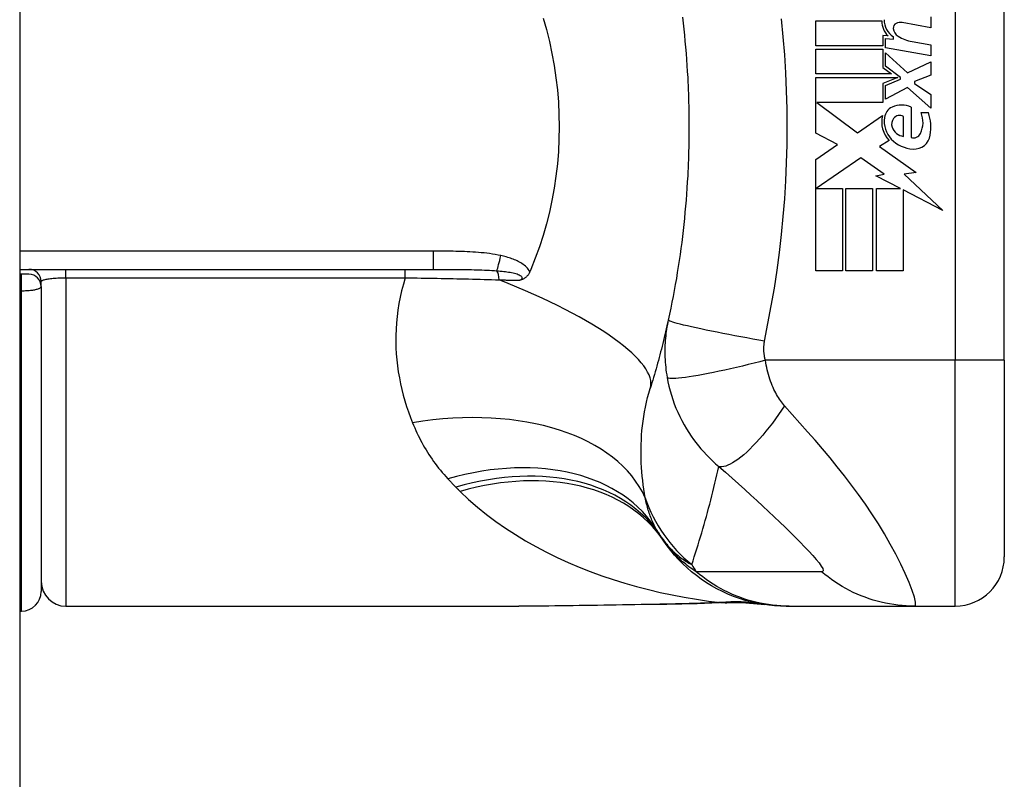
# Model space of a CAD drawing. Header units: inches. Extents: x 2.9 to 60.9, y 4.2 to 31.2.
# Tile 33 of 37: x 35.906 to 36.695, y 20.058 to 20.666. Entities that reach past the tile are written whole.
import ezdxf

# ---------------------------------------------------------------- set-up
doc = ezdxf.new("R2010")
doc.units = ezdxf.units.IN
doc.header["$MEASUREMENT"] = 0
doc.layers.add('Visible Edges(ANSI)', color=7, linetype='Continuous', lineweight=25)
doc.layers.add('Visible Tangent Edges(ANSI)', color=7, linetype='Continuous', lineweight=25)

msp = doc.modelspace()

# ---------------------------------------------------------------- linework, layer by layer
at = {"layer": 'Visible Edges(ANSI)'}
for p, q in [((35.90586, 23.43451), (35.90586, 11.72651)), ((36.69474, 20.3935), (36.69474, 20.76751)), ((36.54364, 20.66523), (36.59664, 20.66523)), ((36.54364, 20.64543), (36.54364, 20.66523)), ((36.63584, 20.65983), (36.61284, 20.66389)), ((36.63584, 20.66863), (36.63584, 20.65983)), ((36.59754, 20.65363), (36.59754, 20.64543)), ((36.60164, 20.65327), (36.59754, 20.65363)), ((36.59754, 20.64543), (36.54364, 20.64543)), ((36.59944, 20.65123), (36.60584, 20.65067)), ((36.59944, 20.64365), (36.59944, 20.65123)), ((36.60584, 20.65067), (36.60584, 20.65261)), ((36.62084, 20.64868), (36.63584, 20.64603)), ((36.63584, 20.64603), (36.63584, 20.63723)), ((36.54364, 20.64263), (36.59754, 20.64263)), ((36.54364, 20.62283), (36.54364, 20.64263)), ((36.59754, 20.64263), (36.59754, 20.62785)), ((36.63584, 20.63723), (36.59944, 20.64365)), ((36.59944, 20.63983), (36.61712, 20.62363)), ((36.59944, 20.62893), (36.59944, 20.63983)), ((36.61712, 20.62363), (36.63584, 20.63263)), ((36.63584, 20.63263), (36.63584, 20.62183)), ((36.60444, 20.62283), (36.54364, 20.62283)), ((36.59754, 20.62785), (36.60444, 20.62283)), ((36.61169, 20.62003), (36.59944, 20.62893)), ((36.63584, 20.62183), (36.62284, 20.61683)), ((36.54364, 20.62003), (36.60932, 20.62003)), ((36.54364, 20.57543), (36.54364, 20.62003)), ((36.60932, 20.62003), (36.59754, 20.61503)), ((36.59754, 20.61503), (36.59754, 20.60003)), ((36.59944, 20.61343), (36.61169, 20.61863)), ((36.61169, 20.61863), (36.61169, 20.62003)), ((36.62284, 20.61683), (36.62284, 20.61523)), ((36.62284, 20.61523), (36.63584, 20.60623)), ((36.59944, 20.60263), (36.59944, 20.61343)), ((36.61724, 20.61183), (36.59944, 20.60263)), ((36.63584, 20.59543), (36.61724, 20.61183)), ((36.63584, 20.60623), (36.63584, 20.59543)), ((36.54448, 20.60003), (36.57714, 20.57563)), ((36.59754, 20.60003), (36.54448, 20.60003)), ((36.62004, 20.59623), (36.62004, 20.57183)), ((36.62804, 20.59183), (36.63404, 20.59183)), ((36.57714, 20.57563), (36.59704, 20.58943)), ((36.61404, 20.57283), (36.61404, 20.58883)), ((36.56105, 20.56618), (36.54364, 20.57543)), ((36.54364, 20.55443), (36.56105, 20.56618)), ((36.60244, 20.56946), (36.59474, 20.56483)), ((36.59474, 20.56483), (36.62411, 20.54389)), ((36.54364, 20.46523), (36.54364, 20.55443)), ((36.57984, 20.55563), (36.54405, 20.53103)), ((36.59855, 20.54254), (36.57984, 20.55563)), ((36.59184, 20.54123), (36.59855, 20.54254)), ((36.62411, 20.54389), (36.61464, 20.54256)), ((36.61464, 20.54256), (36.64544, 20.51333)), ((36.61144, 20.53103), (36.59184, 20.54123)), ((36.54405, 20.53103), (36.56504, 20.53103)), ((36.56504, 20.53103), (36.56504, 20.46523)), ((36.56784, 20.53103), (36.58924, 20.53103)), ((36.56784, 20.46523), (36.56784, 20.53103)), ((36.58924, 20.53103), (36.58924, 20.46523)), ((36.59224, 20.53103), (36.61144, 20.53103)), ((36.59224, 20.46523), (36.59224, 20.53103)), ((36.61364, 20.52988), (36.61364, 20.46523)), ((36.64544, 20.51333), (36.61364, 20.52988)), ((35.90586, 20.46633), (36.23726, 20.46633)), ((36.56504, 20.46523), (36.54364, 20.46523)), ((36.58924, 20.46523), (36.56784, 20.46523)), ((36.61364, 20.46523), (36.59224, 20.46523)), ((35.90734, 20.4624), (35.90586, 20.4624)), ((35.91325, 20.4624), (35.90734, 20.4624)), ((35.92309, 20.45255), (35.92309, 20.45649)), ((35.92309, 20.45255), (35.92309, 20.20846)), ((36.69474, 20.3935), (36.69474, 20.23602)), ((35.94278, 20.19665), (36.30581, 20.19665)), ((36.51999, 20.19665), (36.52241, 20.19665)), ((36.52241, 20.19665), (36.62284, 20.19665)), ((36.62284, 20.19665), (36.65537, 20.19665)), ((35.90586, 20.19271), (35.90734, 20.19271))]:
    msp.add_line(p, q, dxfattribs=at)
at = {"layer": 'Visible Edges(ANSI)', "flags": 128}
for points in [[(36.32523, 20.66758), (36.3279, 20.65827), (36.33028, 20.64882), (36.33234, 20.63926), (36.3341, 20.62959), (36.33555, 20.61982), (36.33667, 20.61001), (36.33747, 20.60017), (36.33795, 20.59029), (36.33811, 20.5804), (36.33794, 20.57049), (36.33745, 20.56058), (36.33664, 20.55071), (36.33551, 20.54091), (36.33407, 20.53121), (36.33232, 20.52159), (36.33026, 20.51208), (36.32789, 20.50268), (36.32522, 20.4934), (36.32225, 20.48424), (36.31898, 20.47522), (36.31542, 20.46633)], [(36.43684, 20.66833), (36.43741, 20.66351), (36.43794, 20.65867), (36.43844, 20.65383), (36.43891, 20.64899), (36.43935, 20.64415), (36.43975, 20.6393), (36.44013, 20.63444), (36.44047, 20.62959), (36.44077, 20.62473), (36.44105, 20.61987)], [(36.44105, 20.61987), (36.44122, 20.61659), (36.44137, 20.61331), (36.44151, 20.61003), (36.44163, 20.60676), (36.44174, 20.60348), (36.44184, 20.6002), (36.44192, 20.59691), (36.44198, 20.59363), (36.44203, 20.59035), (36.44207, 20.58707), (36.44209, 20.58379), (36.4421, 20.58051), (36.44209, 20.57723), (36.44207, 20.57394), (36.44203, 20.57066), (36.44198, 20.56738), (36.44192, 20.5641), (36.44184, 20.56082), (36.44174, 20.55754), (36.44163, 20.55426), (36.44151, 20.55098), (36.44137, 20.5477), (36.44122, 20.54443), (36.44105, 20.54115)], [(36.44105, 20.54115), (36.44077, 20.53629), (36.44047, 20.53143), (36.44013, 20.52657), (36.43975, 20.52172), (36.43935, 20.51687), (36.43891, 20.51202), (36.43844, 20.50718), (36.43794, 20.50234), (36.43741, 20.49751), (36.43684, 20.49268), (36.43625, 20.48786), (36.43561, 20.48304), (36.43495, 20.47823), (36.43426, 20.47342), (36.43353, 20.46862), (36.43277, 20.46383), (36.43198, 20.45904), (36.43115, 20.45426), (36.43029, 20.44949), (36.4294, 20.44472), (36.42848, 20.43997), (36.42752, 20.43522), (36.42654, 20.43049), (36.42552, 20.42576)], [(36.31465, 20.46454), (36.31445, 20.46408), (36.31422, 20.46362), (36.31398, 20.46318), (36.31373, 20.46275), (36.31346, 20.46233), (36.31318, 20.46192), (36.31288, 20.46153), (36.31257, 20.46115), (36.31224, 20.46079), (36.31189, 20.46044), (36.31154, 20.46011), (36.31118, 20.4598), (36.31082, 20.45952), (36.31045, 20.45927), (36.31009, 20.45903), (36.30971, 20.45881), (36.30934, 20.45861), (36.30897, 20.45843), (36.30859, 20.45826), (36.30822, 20.4581), (36.30784, 20.45796), (36.30747, 20.45782), (36.30709, 20.45769), (36.3067, 20.45758)], [(36.31542, 20.46633), (36.31538, 20.46626), (36.31535, 20.46618), (36.31532, 20.46611), (36.31529, 20.46603), (36.31526, 20.46596), (36.31523, 20.46589), (36.3152, 20.46581), (36.31516, 20.46574), (36.31513, 20.46566), (36.3151, 20.46559), (36.31507, 20.46551), (36.31504, 20.46544), (36.31501, 20.46536), (36.31497, 20.46529), (36.31494, 20.46521), (36.31491, 20.46514), (36.31488, 20.46506), (36.31485, 20.46499), (36.31481, 20.46492), (36.31478, 20.46484), (36.31475, 20.46477), (36.31472, 20.46469), (36.31469, 20.46462), (36.31465, 20.46454)], [(36.42552, 20.42576), (36.42499, 20.42341), (36.42446, 20.42105), (36.42393, 20.41871), (36.42338, 20.41637), (36.42283, 20.41404), (36.42228, 20.41171), (36.42171, 20.40939), (36.42114, 20.40708), (36.42056, 20.40478), (36.41997, 20.40248), (36.41938, 20.40019), (36.41878, 20.3979), (36.41817, 20.39563), (36.41756, 20.39335), (36.41694, 20.39109), (36.41631, 20.38883), (36.41568, 20.38658), (36.41504, 20.38434), (36.41439, 20.3821), (36.41374, 20.37987), (36.41308, 20.37764), (36.41241, 20.37542), (36.41174, 20.37321), (36.41106, 20.37101)], [(36.51999, 20.19665), (36.51535, 20.19674), (36.51067, 20.19702), (36.50596, 20.19748), (36.50125, 20.19815), (36.49653, 20.199), (36.49182, 20.20006), (36.48714, 20.20131), (36.48249, 20.20276), (36.47789, 20.20441), (36.47336, 20.20625), (36.46889, 20.20828), (36.46451, 20.21049), (36.46022, 20.21289), (36.45604, 20.21546), (36.45198, 20.2182), (36.44804, 20.22109), (36.44425, 20.22413), (36.44059, 20.22732), (36.43709, 20.23063), (36.43374, 20.23407), (36.43056, 20.23761), (36.42754, 20.24125), (36.4247, 20.24498), (36.42203, 20.24878)], [(36.42439, 20.19811), (36.39421, 20.19763), (36.36433, 20.19715), (36.33482, 20.19679), (36.30581, 20.19665)], [(36.47249, 20.19945), (36.44869, 20.19861), (36.42439, 20.19811)], [(36.47249, 20.19945), (36.48767, 20.1994), (36.50279, 20.19791)]]:
    msp.add_lwpolyline(points, dxfattribs=at)
at = {"layer": 'Visible Edges(ANSI)'}
for centre, radius, start, end in [((36.61264, 20.6649), 0.016, 178.79525, 226.5849), ((36.61446, 20.66609), 0.016, 179.47765, 237.41137), ((36.60974, 20.65966), 0.004, 113.55712, 186.03001), ((36.61142, 20.65581), 0.0082, 80, 113.55712), ((36.61412, 20.66012), 0.0084, 186.03001, 237.59924), ((36.62623, 20.67921), 0.031, 237.59924, 260), ((36.61244, 20.57904), 0.0188, 66.15553, 113.84447), ((36.60894, 20.58696), 0.01013, 113.84447, 175.08017), ((36.60915, 20.58398), 0.02046, 334.67838, 22.56091), ((36.5954, 20.57977), 0.04048, 351.56052, 17.33425), ((36.61849, 20.58451), 0.022, 167.07905, 223.17854), ((36.61849, 20.58451), 0.01992, 170.40854, 224.16843), ((36.61173, 20.58265), 0.0073, 141.16516, 199.37968), ((36.611, 20.58324), 0.00637, 61.45471, 141.16516), ((36.61541, 20.58395), 0.0112, 199.37968, 262.99755), ((36.62186, 20.57797), 0.0064, 253.52609, 334.67838), ((36.62323, 20.58912), 0.02654, 224.16843, 266.56465), ((36.62243, 20.57576), 0.01315, 266.56465, 351.56052), ((35.91325, 20.45649), 0.00984, 0, 90), ((35.91325, 20.45255), 0.00984, 0, 90), ((36.51796, 20.31781), 0.11811, 211.30007, 213.52082), ((36.91454, 20.58051), 0.59381, 213.52082, 213.96213), ((36.65537, 20.23602), 0.03937, 270, 0), ((35.94278, 20.21633), 0.01969, 180, 270), ((35.90734, 20.20846), 0.01575, 270, 0)]:
    msp.add_arc(centre, radius, start, end, dxfattribs=at)
at = {"layer": 'Visible Tangent Edges(ANSI)'}
for p, q in [((36.65537, 20.76751), (36.65537, 20.3935)), ((36.23726, 20.48091), (35.90586, 20.48091)), ((36.23726, 20.48091), (36.23726, 20.46633)), ((35.94278, 20.45959), (35.94278, 20.46633)), ((36.21482, 20.45959), (36.21482, 20.46633)), ((35.90734, 20.44922), (35.90734, 20.4624)), ((35.94278, 20.45959), (36.21482, 20.45959)), ((35.94278, 20.45959), (35.94278, 20.19665)), ((35.90586, 20.44922), (35.90734, 20.44922)), ((35.90734, 20.19271), (35.90734, 20.44922)), ((36.65537, 20.3935), (36.5033, 20.3935)), ((36.69474, 20.3935), (36.65537, 20.3935)), ((36.65537, 20.19665), (36.65537, 20.3935))]:
    msp.add_line(p, q, dxfattribs=at)
at = {"layer": 'Visible Tangent Edges(ANSI)', "flags": 128}
for points in [[(36.50263, 20.40883), (36.50538, 20.42297), (36.50808, 20.43713), (36.51051, 20.45134), (36.51269, 20.46559), (36.5146, 20.47987), (36.51626, 20.49419), (36.51766, 20.50853), (36.51881, 20.5229), (36.5197, 20.53729), (36.52033, 20.55169), (36.52071, 20.56609), (36.52084, 20.58051), (36.52071, 20.59492), (36.52033, 20.60933), (36.5197, 20.62373), (36.51881, 20.63811), (36.51766, 20.65248), (36.51626, 20.66683)], [(36.29132, 20.47736), (36.28911, 20.47782), (36.28688, 20.47823), (36.28465, 20.47859), (36.28241, 20.47892), (36.28017, 20.47921), (36.27792, 20.47947), (36.27566, 20.47969), (36.27341, 20.47989), (36.27115, 20.48007), (36.26889, 20.48022), (36.26663, 20.48035), (36.26438, 20.48046), (36.26212, 20.48056), (36.25986, 20.48064), (36.2576, 20.4807), (36.25534, 20.48076), (36.25308, 20.4808), (36.25082, 20.48084), (36.24856, 20.48086), (36.2463, 20.48088), (36.24404, 20.4809), (36.24178, 20.48091), (36.23952, 20.48091), (36.23726, 20.48091)], [(36.31465, 20.46454), (36.31405, 20.46551), (36.31338, 20.46643), (36.31264, 20.46729), (36.31185, 20.46811), (36.31101, 20.46889), (36.31012, 20.46961), (36.30921, 20.47029), (36.30828, 20.47093), (36.30731, 20.47153), (36.30633, 20.47209), (36.30533, 20.47263), (36.30431, 20.47313), (36.30328, 20.4736), (36.30223, 20.47405), (36.30117, 20.47447), (36.3001, 20.47487), (36.29902, 20.47525), (36.29793, 20.47561), (36.29684, 20.47594), (36.29574, 20.47626), (36.29464, 20.47656), (36.29353, 20.47684), (36.29243, 20.47711), (36.29132, 20.47736)], [(36.23726, 20.46633), (36.23949, 20.46633), (36.24173, 20.46633), (36.24395, 20.46633), (36.24616, 20.46633), (36.24837, 20.46632), (36.25057, 20.46631), (36.25276, 20.4663), (36.25495, 20.46629), (36.25712, 20.46627), (36.25928, 20.46625), (36.26143, 20.46622), (36.26357, 20.46619), (36.2657, 20.46616), (36.26782, 20.46611), (36.26993, 20.46607), (36.27202, 20.46601), (36.2741, 20.46595), (36.27617, 20.46588), (36.27822, 20.4658), (36.28025, 20.4657), (36.28226, 20.4656), (36.28426, 20.46549), (36.28623, 20.46536), (36.28818, 20.46521)], [(36.28818, 20.46521), (36.28956, 20.4651), (36.29094, 20.46497), (36.2923, 20.46483), (36.29364, 20.46469), (36.29497, 20.46452), (36.29627, 20.46435), (36.29754, 20.46416), (36.29878, 20.46395), (36.29999, 20.46373), (36.30115, 20.46349), (36.30227, 20.46322), (36.30334, 20.46293), (36.30436, 20.46262), (36.3053, 20.46227), (36.30614, 20.46189), (36.30687, 20.46148), (36.30747, 20.46104), (36.3079, 20.46057), (36.30817, 20.46007), (36.30823, 20.45956), (36.3081, 20.45905), (36.30779, 20.45854), (36.30731, 20.45805), (36.3067, 20.45758)], [(35.92309, 20.45649), (35.92313, 20.4567), (35.92325, 20.45691), (35.92345, 20.45712), (35.92372, 20.45732), (35.92408, 20.45751), (35.92451, 20.4577), (35.92502, 20.45789), (35.9256, 20.45807), (35.92626, 20.45824), (35.92699, 20.4584), (35.92779, 20.45855), (35.92865, 20.4587), (35.92958, 20.45884), (35.93057, 20.45896), (35.93162, 20.45908), (35.93272, 20.45918), (35.93387, 20.45928), (35.93506, 20.45936), (35.93629, 20.45943), (35.93756, 20.45949), (35.93884, 20.45953), (35.94014, 20.45957), (35.94146, 20.45959), (35.94278, 20.45959)], [(36.21482, 20.45959), (36.21327, 20.45441), (36.2119, 20.44922), (36.21071, 20.44404), (36.2097, 20.43888), (36.20887, 20.43373), (36.2082, 20.42861), (36.20771, 20.42352), (36.20738, 20.41847), (36.2072, 20.41346), (36.20718, 20.40848), (36.20731, 20.40354), (36.20758, 20.39864), (36.208, 20.39378), (36.20855, 20.38896), (36.20923, 20.38418), (36.21004, 20.37945), (36.21098, 20.37477), (36.21204, 20.37014), (36.21321, 20.36555), (36.21449, 20.36103), (36.21587, 20.35655), (36.21736, 20.35214), (36.21895, 20.34778), (36.22063, 20.34349)], [(36.21482, 20.45959), (36.21802, 20.45955), (36.22123, 20.4595), (36.22444, 20.45946), (36.22764, 20.45941), (36.23084, 20.45935), (36.23404, 20.4593), (36.23723, 20.45924), (36.24042, 20.45918), (36.24359, 20.45912), (36.24676, 20.45906), (36.24992, 20.45899), (36.25307, 20.45893), (36.25621, 20.45886), (36.25934, 20.45878), (36.26246, 20.45871), (36.26556, 20.45863), (36.26866, 20.45855), (36.27175, 20.45847), (36.27482, 20.45838), (36.27788, 20.45829), (36.28092, 20.4582), (36.28395, 20.45811), (36.28696, 20.45802), (36.28996, 20.45792)], [(36.28996, 20.45792), (36.29067, 20.4579), (36.29137, 20.45789), (36.29207, 20.45787), (36.29278, 20.45786), (36.29348, 20.45785), (36.29418, 20.45783), (36.29489, 20.45782), (36.29559, 20.4578), (36.29629, 20.45779), (36.29699, 20.45777), (36.29769, 20.45776), (36.29839, 20.45774), (36.29908, 20.45773), (36.29978, 20.45772), (36.30048, 20.4577), (36.30117, 20.45769), (36.30187, 20.45767), (36.30256, 20.45766), (36.30325, 20.45765), (36.30394, 20.45763), (36.30464, 20.45762), (36.30533, 20.4576), (36.30602, 20.45759), (36.3067, 20.45758)], [(35.90734, 20.44922), (35.9084, 20.44923), (35.90945, 20.44925), (35.9105, 20.44929), (35.91153, 20.44934), (35.91254, 20.44941), (35.91352, 20.44949), (35.91448, 20.44958), (35.9154, 20.44969), (35.91628, 20.4498), (35.91712, 20.44993), (35.91791, 20.45007), (35.91865, 20.45022), (35.91934, 20.45039), (35.91998, 20.45055), (35.92056, 20.45073), (35.92109, 20.45091), (35.92155, 20.4511), (35.92196, 20.4513), (35.9223, 20.4515), (35.92259, 20.45171), (35.92281, 20.45192), (35.92296, 20.45213), (35.92306, 20.45234), (35.92309, 20.45255)], [(36.42552, 20.42576), (36.42514, 20.42396), (36.42478, 20.42215), (36.42446, 20.42034), (36.42416, 20.41851), (36.42389, 20.41668), (36.42365, 20.41484), (36.42344, 20.413), (36.42326, 20.41115), (36.4231, 20.40929), (36.42298, 20.40743), (36.42288, 20.40557), (36.42282, 20.4037), (36.42278, 20.40181), (36.42277, 20.39991), (36.4228, 20.39799), (36.42285, 20.39604), (36.42294, 20.39405), (36.42307, 20.392), (36.42324, 20.38995), (36.42343, 20.38795), (36.42366, 20.38593), (36.42393, 20.3839), (36.42424, 20.38183), (36.42459, 20.37976)], [(36.50263, 20.40883), (36.498, 20.40965), (36.49328, 20.4105), (36.48849, 20.41138), (36.48367, 20.41227), (36.47885, 20.41318), (36.47405, 20.4141), (36.46931, 20.41502), (36.46468, 20.41594), (36.46017, 20.41686), (36.45584, 20.41775), (36.45171, 20.41862), (36.44782, 20.41947), (36.44419, 20.42028), (36.44085, 20.42104), (36.43782, 20.42176), (36.43511, 20.42244), (36.43275, 20.42305), (36.43072, 20.42361), (36.42904, 20.42412), (36.4277, 20.42456), (36.42669, 20.42495), (36.426, 20.42528), (36.42561, 20.42555), (36.42552, 20.42576)], [(36.5033, 20.3935), (36.50313, 20.39417), (36.50297, 20.39484), (36.50283, 20.39551), (36.5027, 20.39617), (36.50259, 20.39683), (36.50249, 20.3975), (36.50239, 20.39818), (36.50232, 20.39883), (36.50225, 20.39948), (36.5022, 20.40012), (36.50216, 20.40075), (36.50213, 20.40138), (36.50211, 20.40201), (36.5021, 20.40263), (36.50211, 20.40326), (36.50212, 20.40388), (36.50215, 20.40451), (36.50218, 20.40513), (36.50223, 20.40575), (36.50229, 20.40637), (36.50236, 20.40699), (36.50244, 20.4076), (36.50253, 20.40822), (36.50263, 20.40883)], [(36.5033, 20.3935), (36.4988, 20.39234), (36.49422, 20.39118), (36.48957, 20.39003), (36.48487, 20.3889), (36.48017, 20.38779), (36.47548, 20.38671), (36.47084, 20.38568), (36.46628, 20.3847), (36.46183, 20.38378), (36.45753, 20.38292), (36.4534, 20.38214), (36.44948, 20.38143), (36.4458, 20.38081), (36.44236, 20.38027), (36.43921, 20.37983), (36.43635, 20.37948), (36.4338, 20.37922), (36.43155, 20.37905), (36.42963, 20.37897), (36.42802, 20.37897), (36.42672, 20.37906), (36.42572, 20.37922), (36.42502, 20.37946), (36.42459, 20.37976)], [(36.5187, 20.35704), (36.51783, 20.35804), (36.51698, 20.35909), (36.51614, 20.36017), (36.51533, 20.36128), (36.51454, 20.36243), (36.51377, 20.36361), (36.51302, 20.36483), (36.51229, 20.36608), (36.51158, 20.36736), (36.51088, 20.36869), (36.5102, 20.37008), (36.50949, 20.37164), (36.50878, 20.37334), (36.5081, 20.37506), (36.50747, 20.37678), (36.50687, 20.37853), (36.5063, 20.38033), (36.50576, 20.38215), (36.50526, 20.384), (36.50479, 20.38587), (36.50436, 20.38776), (36.50397, 20.38966), (36.50361, 20.39158), (36.5033, 20.3935)], [(36.42459, 20.37976), (36.42527, 20.37623), (36.42607, 20.3727), (36.42697, 20.36917), (36.42799, 20.36566), (36.42911, 20.36218), (36.43035, 20.35872), (36.43169, 20.35529), (36.43315, 20.3519), (36.4347, 20.34856), (36.43636, 20.34526), (36.43815, 20.34196), (36.44007, 20.33867), (36.44198, 20.33562), (36.44382, 20.33287), (36.44569, 20.33022), (36.44763, 20.32762), (36.44964, 20.32507), (36.45173, 20.32257), (36.4539, 20.32011), (36.45615, 20.3177), (36.45849, 20.31534), (36.46091, 20.31301), (36.46342, 20.31074), (36.46602, 20.30852)], [(36.40701, 20.2835), (36.40644, 20.28685), (36.40592, 20.29024), (36.40545, 20.29368), (36.40503, 20.29715), (36.40466, 20.30066), (36.40435, 20.3042), (36.40409, 20.30777), (36.4039, 20.31137), (36.40377, 20.31499), (36.4037, 20.31864), (36.4037, 20.32231), (36.40378, 20.32601), (36.40393, 20.32972), (36.40415, 20.33345), (36.40445, 20.3372), (36.40484, 20.34097), (36.4053, 20.34475), (36.40586, 20.34854), (36.4065, 20.35232), (36.40723, 20.35609), (36.40805, 20.35986), (36.40896, 20.3636), (36.40996, 20.36732), (36.41106, 20.37101)], [(36.5187, 20.35704), (36.51635, 20.35355), (36.51393, 20.35009), (36.51145, 20.34665), (36.50893, 20.34326), (36.50636, 20.33994), (36.50377, 20.3367), (36.50117, 20.33356), (36.49856, 20.33055), (36.49597, 20.32768), (36.49339, 20.32496), (36.49086, 20.32241), (36.48837, 20.32005), (36.48594, 20.31789), (36.48359, 20.31593), (36.48133, 20.31419), (36.47916, 20.31268), (36.47709, 20.31139), (36.47514, 20.31032), (36.4733, 20.30948), (36.47159, 20.30887), (36.47, 20.30847), (36.46854, 20.30829), (36.46722, 20.3083), (36.46602, 20.30852)], [(36.62284, 20.19665), (36.62366, 20.19747), (36.62359, 20.19995), (36.62266, 20.20395), (36.62093, 20.20924), (36.61846, 20.21559), (36.61538, 20.22269), (36.61179, 20.23031), (36.60777, 20.23824), (36.60341, 20.24632), (36.59874, 20.25444), (36.59384, 20.26251), (36.58873, 20.2705), (36.58344, 20.27836), (36.578, 20.28607), (36.57243, 20.29363), (36.56675, 20.30105), (36.56096, 20.30833), (36.55509, 20.31548), (36.54915, 20.32253), (36.54316, 20.32947), (36.53712, 20.33635), (36.53102, 20.34324), (36.52485, 20.35016), (36.5187, 20.35704)], [(36.22063, 20.34349), (36.22147, 20.34145), (36.22234, 20.33943), (36.22324, 20.33741), (36.22416, 20.33541), (36.22512, 20.33343), (36.2261, 20.33146), (36.22712, 20.32951), (36.22816, 20.32757), (36.22923, 20.32564), (36.23032, 20.32373), (36.23145, 20.32184), (36.23261, 20.31996), (36.23379, 20.3181), (36.23501, 20.31626), (36.23626, 20.31442), (36.23753, 20.31261), (36.23884, 20.31081), (36.24018, 20.30903), (36.24154, 20.30726), (36.24294, 20.30552), (36.24437, 20.30378), (36.24583, 20.30207), (36.24731, 20.30037), (36.24883, 20.2987)], [(36.44428, 20.22989), (36.44533, 20.23305), (36.44637, 20.23622), (36.44739, 20.2394), (36.44841, 20.24259), (36.44941, 20.24578), (36.45039, 20.24899), (36.45137, 20.25221), (36.45233, 20.25544), (36.45328, 20.25868), (36.45422, 20.26193), (36.45515, 20.26519), (36.45606, 20.26847), (36.45696, 20.27175), (36.45785, 20.27504), (36.45872, 20.27834), (36.45958, 20.28165), (36.46043, 20.28497), (36.46127, 20.2883), (36.46209, 20.29165), (36.46291, 20.295), (36.4637, 20.29836), (36.46449, 20.30174), (36.46526, 20.30512), (36.46602, 20.30852)], [(36.46602, 20.30852), (36.47134, 20.30384), (36.47661, 20.29917), (36.48175, 20.29457), (36.48677, 20.29004), (36.49169, 20.28556), (36.49652, 20.28113), (36.50126, 20.27674), (36.50589, 20.27242), (36.51041, 20.26816), (36.51482, 20.26397), (36.51911, 20.25984), (36.52326, 20.2558), (36.52726, 20.25184), (36.53109, 20.24799), (36.53472, 20.24426), (36.53811, 20.24068), (36.54121, 20.23729), (36.54396, 20.23413), (36.54628, 20.23128), (36.54807, 20.2288), (36.54923, 20.22679), (36.5497, 20.22531), (36.54942, 20.22444), (36.54837, 20.22419)], [(36.24883, 20.2987), (36.2491, 20.29841), (36.24937, 20.29812), (36.24964, 20.29783), (36.2499, 20.29754), (36.25017, 20.29726), (36.25044, 20.29697), (36.25071, 20.29668), (36.25098, 20.2964), (36.25125, 20.29611), (36.25152, 20.29583), (36.25179, 20.29554), (36.25207, 20.29526), (36.25234, 20.29497), (36.25261, 20.29469), (36.25289, 20.29441), (36.25316, 20.29413), (36.25344, 20.29384), (36.25371, 20.29356), (36.25399, 20.29328), (36.25427, 20.293), (36.25454, 20.29272), (36.25482, 20.29244), (36.2551, 20.29216), (36.25538, 20.29188)], [(36.25538, 20.29188), (36.25552, 20.29174), (36.25566, 20.2916), (36.2558, 20.29146), (36.25594, 20.29132), (36.25608, 20.29118), (36.25622, 20.29104), (36.25636, 20.2909), (36.2565, 20.29076), (36.25665, 20.29062), (36.25679, 20.29048), (36.25693, 20.29034), (36.25707, 20.2902), (36.25721, 20.29006), (36.25735, 20.28992), (36.25749, 20.28979), (36.25763, 20.28965), (36.25777, 20.28951), (36.25791, 20.28937), (36.25806, 20.28923), (36.2582, 20.28909), (36.25834, 20.28895), (36.25848, 20.28881), (36.25862, 20.28867), (36.25876, 20.28854)], [(36.25876, 20.28854), (36.26553, 20.28215), (36.27257, 20.27602), (36.27986, 20.27012), (36.28738, 20.26448), (36.29512, 20.25907), (36.30305, 20.25391), (36.31116, 20.24899), (36.31944, 20.24431), (36.32787, 20.23987), (36.33645, 20.23565), (36.34519, 20.23165), (36.35406, 20.22788), (36.36305, 20.22433), (36.37216, 20.22101), (36.38137, 20.2179), (36.39068, 20.215), (36.40008, 20.21233), (36.40955, 20.20987), (36.41909, 20.20762), (36.42868, 20.20559), (36.43832, 20.20377), (36.448, 20.20216), (36.4577, 20.20076), (36.46743, 20.19957)], [(36.41704, 20.25645), (36.41647, 20.2574), (36.41591, 20.25837), (36.41537, 20.25935), (36.41484, 20.26035), (36.41432, 20.26137), (36.41382, 20.2624), (36.41333, 20.26344), (36.41285, 20.2645), (36.41239, 20.26557), (36.41194, 20.26666), (36.4115, 20.26777), (36.41108, 20.26889), (36.41067, 20.27002), (36.41027, 20.27117), (36.40989, 20.27233), (36.40951, 20.27351), (36.40916, 20.27471), (36.40881, 20.27592), (36.40848, 20.27715), (36.40816, 20.27839), (36.40785, 20.27964), (36.40756, 20.28091), (36.40728, 20.2822), (36.40701, 20.2835)], [(36.41949, 20.25258), (36.42042, 20.25122), (36.42136, 20.2499), (36.42231, 20.24862), (36.42327, 20.24739), (36.42425, 20.24619), (36.42523, 20.24504), (36.42623, 20.24393), (36.42724, 20.24285), (36.42825, 20.24181), (36.42928, 20.24081), (36.43031, 20.23984), (36.43135, 20.2389), (36.4324, 20.23799), (36.43345, 20.23711), (36.43451, 20.23626), (36.43557, 20.23545), (36.43665, 20.23466), (36.43772, 20.2339), (36.4388, 20.23317), (36.43989, 20.23246), (36.44098, 20.23178), (36.44208, 20.23112), (36.44318, 20.23049), (36.44428, 20.22989)], [(36.44786, 20.22422), (36.44635, 20.22521), (36.44488, 20.2262), (36.44347, 20.2272), (36.44209, 20.2282), (36.44076, 20.2292), (36.43947, 20.23021), (36.43822, 20.23121), (36.43701, 20.23223), (36.43584, 20.23324), (36.4347, 20.23426), (36.43359, 20.23528), (36.43252, 20.2363), (36.43149, 20.23733), (36.43048, 20.23835), (36.42951, 20.23938), (36.42857, 20.24042), (36.42766, 20.24145), (36.42677, 20.24249), (36.42592, 20.24353), (36.42509, 20.24457), (36.42428, 20.24562), (36.42351, 20.24667), (36.42276, 20.24772), (36.42203, 20.24878)], [(36.52241, 20.19665), (36.5191, 20.1967), (36.51577, 20.19684), (36.51244, 20.19709), (36.5091, 20.19743), (36.50576, 20.19787), (36.50243, 20.19841), (36.4991, 20.19905), (36.49579, 20.1998), (36.49249, 20.20064), (36.48922, 20.20158), (36.48597, 20.20262), (36.48275, 20.20375), (36.47956, 20.20499), (36.47642, 20.20631), (36.47331, 20.20773), (36.47025, 20.20924), (36.46725, 20.21083), (36.46429, 20.21251), (36.46139, 20.21428), (36.45855, 20.21612), (36.45578, 20.21804), (36.45307, 20.22003), (36.45043, 20.22209), (36.44786, 20.22422)], [(36.54837, 20.22419), (36.54416, 20.22422), (36.53997, 20.22422), (36.53577, 20.22422), (36.53159, 20.22422), (36.52741, 20.22422), (36.52322, 20.22422), (36.51904, 20.22422), (36.51485, 20.22422), (36.51066, 20.22422), (36.50648, 20.22422), (36.50229, 20.22422), (36.49811, 20.22422), (36.49392, 20.22422), (36.48974, 20.22422), (36.48555, 20.22422), (36.48136, 20.22422), (36.47718, 20.22422), (36.47299, 20.22422), (36.46881, 20.22422), (36.46462, 20.22422), (36.46044, 20.22422), (36.45626, 20.22422), (36.45206, 20.22422), (36.44786, 20.22422)], [(36.62284, 20.19665), (36.61952, 20.1967), (36.61619, 20.19684), (36.61286, 20.19708), (36.60952, 20.19743), (36.60618, 20.19787), (36.60284, 20.19841), (36.59952, 20.19905), (36.5962, 20.19979), (36.59291, 20.20063), (36.58964, 20.20157), (36.58639, 20.20261), (36.58317, 20.20375), (36.57999, 20.20498), (36.57685, 20.2063), (36.57375, 20.20772), (36.5707, 20.20922), (36.5677, 20.21082), (36.56475, 20.2125), (36.56186, 20.21426), (36.55903, 20.2161), (36.55626, 20.21801), (36.55356, 20.22), (36.55093, 20.22206), (36.54837, 20.22419)], [(36.4238, 20.19827), (36.41877, 20.19819), (36.41375, 20.1981), (36.40873, 20.19801), (36.40372, 20.19792), (36.39873, 20.19783), (36.39374, 20.19774), (36.38876, 20.19765), (36.38379, 20.19756), (36.37883, 20.19747), (36.37387, 20.19739), (36.36893, 20.1973), (36.364, 20.19722), (36.35909, 20.19714), (36.35418, 20.19707), (36.34928, 20.197), (36.3444, 20.19693), (36.33953, 20.19687), (36.33467, 20.19682), (36.32982, 20.19677), (36.32499, 20.19673), (36.32018, 20.19669), (36.31537, 20.19667), (36.31058, 20.19665), (36.30581, 20.19665)], [(36.46743, 20.19957), (36.46565, 20.19949), (36.46387, 20.19941), (36.46208, 20.19933), (36.46029, 20.19926), (36.4585, 20.19919), (36.4567, 20.19912), (36.4549, 20.19906), (36.45309, 20.199), (36.45128, 20.19893), (36.44947, 20.19888), (36.44766, 20.19882), (36.44584, 20.19877), (36.44402, 20.19871), (36.44219, 20.19866), (36.44036, 20.19862), (36.43853, 20.19857), (36.4367, 20.19853), (36.43487, 20.19849), (36.43303, 20.19845), (36.43119, 20.19841), (36.42934, 20.19837), (36.4275, 20.19834), (36.42565, 20.1983), (36.4238, 20.19827)], [(36.42439, 20.19811), (36.42436, 20.19811), (36.42434, 20.19811), (36.42431, 20.19811), (36.42429, 20.19811), (36.42426, 20.19811), (36.42424, 20.19812), (36.42421, 20.19812), (36.42419, 20.19813), (36.42416, 20.19813), (36.42414, 20.19814), (36.42412, 20.19814), (36.42409, 20.19815), (36.42407, 20.19816), (36.42404, 20.19816), (36.42402, 20.19817), (36.42399, 20.19818), (36.42397, 20.19819), (36.42394, 20.1982), (36.42392, 20.19821), (36.4239, 20.19822), (36.42387, 20.19823), (36.42385, 20.19825), (36.42382, 20.19826), (36.4238, 20.19827)], [(36.46743, 20.19957), (36.4676, 20.19956), (36.46777, 20.19956), (36.46794, 20.19956), (36.4681, 20.19955), (36.46826, 20.19955), (36.46842, 20.19954), (36.46857, 20.19954), (36.46871, 20.19954), (36.46885, 20.19953), (36.46899, 20.19953), (36.46912, 20.19952), (36.46925, 20.19952), (36.46938, 20.19952), (36.46949, 20.19951), (36.46961, 20.19951), (36.46972, 20.1995), (36.46982, 20.1995), (36.46992, 20.1995), (36.47001, 20.19949), (36.4701, 20.19949), (36.47018, 20.19948), (36.47026, 20.19948), (36.47034, 20.19948), (36.4704, 20.19947)], [(36.4704, 20.19947), (36.47049, 20.19947), (36.47058, 20.19946), (36.47066, 20.19946), (36.47075, 20.19945), (36.47084, 20.19945), (36.47092, 20.19945), (36.47101, 20.19944), (36.4711, 20.19944), (36.47118, 20.19944), (36.47127, 20.19944), (36.47136, 20.19943), (36.47144, 20.19943), (36.47153, 20.19943), (36.47162, 20.19943), (36.47171, 20.19943), (36.47179, 20.19943), (36.47188, 20.19943), (36.47197, 20.19944), (36.47205, 20.19944), (36.47214, 20.19944), (36.47223, 20.19944), (36.47232, 20.19944), (36.4724, 20.19945), (36.47249, 20.19945)]]:
    msp.add_lwpolyline(points, dxfattribs=at)
at = {"layer": 'Visible Tangent Edges(ANSI)'}
msp.add_arc((36.81514, 20.45979), 0.43633, 211.79568, 212.67565, dxfattribs=at)
for centre, major_axis, ratio, start_param, end_param in [((36.29132, 20.48265), (-0.00402, -0.01927), 0.056853, 0.451678, 1.304606), ((36.28661, 20.45649), (0, 0.00984), 0.343453, 4.857789, 5.800686), ((36.22306, 20.4294), (0.18799, -0.05839), 0.249251, 0, 1.285379), ((36.22063, 20.22195), (0.19017, 0.05083), 0.604241, 0.09545, 1.410679), ((36.24883, 20.15418), (0.1682, 0.10227), 0.678602, 0, 1.179478), ((36.25538, 20.14387), (0.16411, 0.10871), 0.689059, 0, 1.142601), ((36.25876, 20.13881), (0.16327, 0.10997), 0.696909, 0, 1.131926), ((36.51884, 20.32043), (0.11201, -0.03746), 0.992002, 3.787137, 4.348938), ((36.46743, 20.00422), (0.03285, 0.19409), 0.802573, 0, 0.207855), ((36.47411, 20.00316), (0.02867, 0.19475), 0.91694, 0, 0.179726)]:
    msp.add_ellipse(centre, major_axis=major_axis, ratio=ratio, start_param=start_param, end_param=end_param, dxfattribs=at)

doc.saveas('drawing.dxf')
